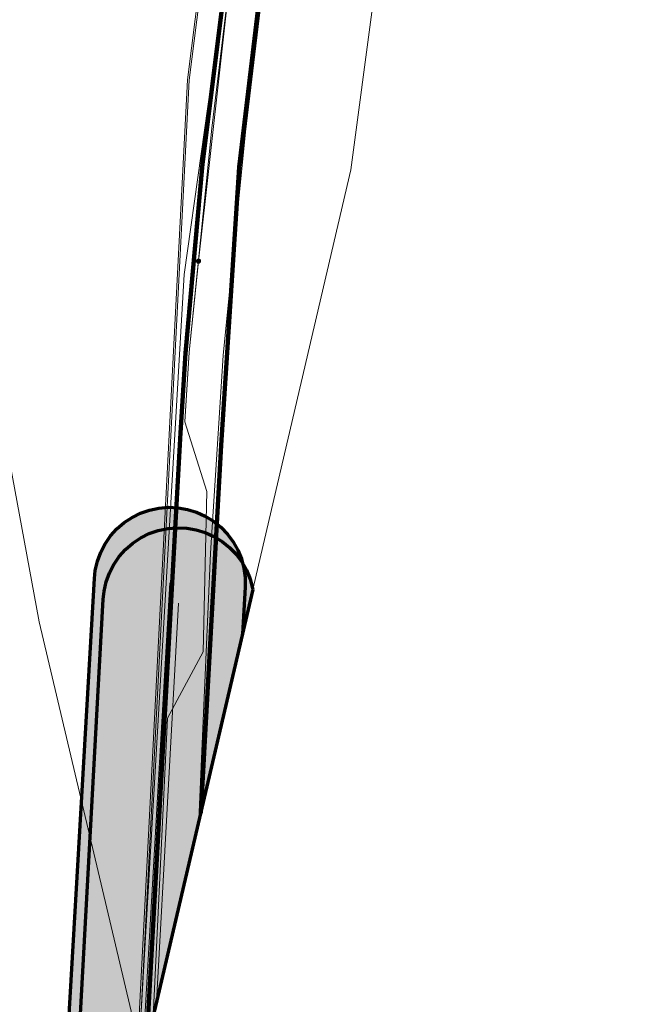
# Model space of a CAD drawing. Header units: metres. Extents: x 90551 to 91648, y 464474 to 467021.
# Tile 29 of 256: x 91176 to 91210, y 464769 to 464822. Entities that reach past the tile are written whole.
import ezdxf
from ezdxf.lldxf.tags import DXFTag

# ---------------------------------------------------------------- set-up
doc = ezdxf.new("R2010")
doc.units = ezdxf.units.M
for name, color, linetype, lineweight in [('B-OI-KL-DATA_KABELBED_KPN BV-G', 90, 'Continuous', 100), ('B-OI-KL-DATA_OVERIG_LIANDER NV PAC 2AI68G2-G', 90, 'KL-DATA-SO', 18), ('B-OI-KL-DATA_OVERIG_UNIVERSITEIT LEIDEN-G', 90, 'KL-DATA-SO', 18), ('B-OI-KL-ET_HS_LIANDER NV PAC 2AI68G2-G', 10, 'KL-HS-SO', 18), ('B-OI-KL-ET_LS_230 V_COMOL 5 VOF-G', 190, 'KL-LS-SO', 18), ('B-OI-KL-ET_LS_400 V_LIANDER NV PAC 2AI68G2-G', 190, 'KL-LS-SO', 18), ('B-OI-KL-ET_MS_HULPSTUK_LIANDER NV PAC 2AI68G2-S', 130, 'Continuous', 18), ('B-OI-KL-ET_MS_LIANDER NV PAC 2AI68G2-G', 130, 'KL-MS-SO', 18), ('B-OI-KL-OVERIG_RIJKSWATERSTAAT WEST NEDERLAND ZUID-G', 8, 'Continuous', 18), ('B-OI-OG-INFO_COMOL 5 VOF-GV', 7, 'Continuous', 18)]:
    doc.layers.add(name, color=color, linetype=linetype, lineweight=lineweight)
doc.layers.add('B-OI-OG-INFO_EIS VOORZORGSMAATREGEL_LIANDER NV PAC 2AI68G2-GV', color=7, linetype='Continuous', lineweight=70, true_color=0xfa194b, transparency=0.8)
doc.layers.add('B-OI-OG-INFO_EIS VOORZORGSMAATREGEL_LIANDER NV PAC 2AI68G2-V', color=7, linetype='Continuous', lineweight=18, true_color=0xfa194b, transparency=0.8)
doc.styles.add('NLCS-ISO', font='NLCS-ISO.TTF')
tags = doc.linetypes.add('KL-DATA-SO', pattern='A,4,-1,[101,NLCS.SHX,S=0.5,R=0,X=0,Y=0],-1,4,-1,["D",Standard,S=1,R=0,X=-0.25,Y=-0.5],-1.5', length=12.5).pattern_tags.tags
tags[18] = DXFTag(74, 10)
tags = doc.linetypes.add('KL-HS-SO', pattern='A,4,-1,[103,NLCS.SHX,S=0.75,R=0,X=0,Y=0],-1,4,-1,["H",Standard,S=1,R=0,X=0,Y=-0.5],-2', length=13).pattern_tags.tags
tags[18] = DXFTag(74, 10)
tags = doc.linetypes.add('KL-LS-SO', pattern='A,4,-1,[103,NLCS.SHX,S=0.75,R=0,X=0,Y=0],-1,4,-1,["L",Standard,S=1,R=0,X=0,Y=-0.5],-2', length=13).pattern_tags.tags
tags[18] = DXFTag(74, 10)
tags = doc.linetypes.add('KL-MS-SO', pattern='A,4,-1,[103,NLCS.SHX,S=0.75,R=0,X=0,Y=0],-1,4,-1,["M",Standard,S=1,R=0,X=0,Y=-0.5],-2', length=13).pattern_tags.tags
tags[18] = DXFTag(74, 10)

# ---------------------------------------------------------------- blocks, each defined once
blk = doc.blocks.new('SKL-WTB_HULP_MOF-SO')
at = {"linetype": 'ByBlock', "lineweight": 18}
h = blk.add_hatch(color=0, dxfattribs=at)
h.dxf.hatch_style = 1
h.paths.add_polyline_path([(-0.5625, 0, 1), (0.5625, 0, 1)])
at = {"color": 0, "linetype": 'ByBlock', "lineweight": 18}
blk.add_circle((0, 0), 0.5625, dxfattribs=at)
at = {"color": 0, "linetype": 'ByBlock', "lineweight": 18, "style": 'NLCS-ISO', "flags": 1}
for tag, p in [('TYPE', (1.5, 0)), ('OMSCHRIJVING', (1.5, -3)), ('LABEL', (1.5, -1.5))]:
    blk.add_attdef(tag, p, '', height=1, dxfattribs=at)

msp = doc.modelspace()

# ---------------------------------------------------------------- hatches: boundary and pattern name
at = {"layer": 'B-OI-OG-INFO_EIS VOORZORGSMAATREGEL_LIANDER NV PAC 2AI68G2-V'}
for points in [[(91188.061, 464789.103), (91177.628, 464744.444), (91178.237, 464757.68), (91180.217, 464792.04), (91180.263, 464792.459), (91180.376, 464792.952), (91180.551, 464793.425), (91180.784, 464793.874), (91181.073, 464794.291), (91181.41, 464794.666), (91181.793, 464794.997), (91182.215, 464795.277), (91182.667, 464795.501), (91183.146, 464795.666), (91183.64, 464795.769), (91184.144, 464795.81), (91184.649, 464795.786), (91185.149, 464795.698), (91185.632, 464795.549), (91186.091, 464795.34), (91186.523, 464795.074), (91186.916, 464794.756), (91187.266, 464794.391), (91187.566, 464793.986), (91187.814, 464793.545), (91188.004, 464793.076), (91188.134, 464792.586), (91188.201, 464792.086), (91188.204, 464791.58)], [(91188.611, 464791.455), (91178.298, 464747.311), (91180.686, 464790.949), (91180.731, 464791.367), (91180.843, 464791.861), (91181.016, 464792.335), (91181.248, 464792.784), (91181.535, 464793.202), (91181.872, 464793.579), (91182.253, 464793.91), (91182.674, 464794.19), (91183.127, 464794.416), (91183.605, 464794.583), (91184.1, 464794.688), (91184.604, 464794.729), (91185.108, 464794.707), (91185.608, 464794.621), (91186.091, 464794.473), (91186.551, 464794.265), (91186.983, 464794), (91187.377, 464793.684), (91187.728, 464793.321), (91188.031, 464792.914), (91188.279, 464792.475), (91188.471, 464792.007), (91188.602, 464791.518)]]:
    msp.add_hatch(color=256, dxfattribs=at).paths.add_polyline_path(points)

# ---------------------------------------------------------------- linework, layer by layer
at = {"layer": 'B-OI-KL-DATA_KABELBED_KPN BV-G', "flags": 128}
for points in [[(91182.984, 464767.335), (91184.775, 464799.756), (91185.044, 464803.983), (91185.947, 464814.003), (91187.84, 464829.123), (91189.012, 464836.501), (91189.703, 464840.833), (91194.852, 464863.533), (91202.99, 464899.801), (91206.61, 464915.935), (91206.654, 464916.748), (91207.166, 464926.291), (91207.182, 464926.588), (91207.187, 464926.685), (91207.907, 464929.192), (91228.196, 465013.141), (91239.099, 465061.941), (91244.747, 465086.953)], [(91200.034, 464882.102), (91191.326, 464838.937), (91189.655, 464828.626), (91187.879, 464813.835), (91186.934, 464799.106), (91185.852, 464779.611)]]:
    msp.add_lwpolyline(points, dxfattribs=at)
at = {"layer": 'B-OI-KL-DATA_OVERIG_LIANDER NV PAC 2AI68G2-G', "flags": 128}
for points in [[(91266.598, 465125.279), (91258.495, 465127.817), (91257.912, 465127.947), (91257.611, 465127.989), (91257.308, 465128.005), (91257.005, 465127.992), (91256.704, 465127.953), (91256.407, 465127.886), (91256.119, 465127.793), (91255.839, 465127.674), (91255.572, 465127.531), (91255.318, 465127.363), (91255.081, 465127.174), (91254.862, 465126.964), (91254.662, 465126.735), (91254.484, 465126.489), (91254.329, 465126.228), (91254.199, 465125.955), (91254.082, 465125.636), (91251.988, 465116.513), (91248.233, 465100.503), (91237.044, 465051.791), (91225.939, 465003.072), (91225.219, 465000), (91214.925, 464954.003), (91201.908, 464897.89), (91201.338, 464895.009), (91197.9, 464878.133), (91193.203, 464857.675), (91192.06, 464852.91), (91190.717, 464846.023), (91189.912, 464840.845), (91188.005, 464828.911), (91186.44, 464815.894), (91185.244, 464804.02), (91185.01, 464800.339), (91186.178, 464796.647), (91185.977, 464788.162), (91184.091, 464784.643), (91183.325, 464768.83)], [(91202.03, 464893.53), (91197.98, 464877.1), (91192.61, 464858.24), (91189.01, 464836.33), (91187.68, 464827.33), (91184.97, 464808.15), (91183.44, 464781.81), (91182.469, 464765.167)]]:
    msp.add_lwpolyline(points, dxfattribs=at)
at = {"layer": 'B-OI-KL-DATA_OVERIG_UNIVERSITEIT LEIDEN-G', "flags": 128}
msp.add_lwpolyline([(91219.047, 464921.737), (91209.765, 464923.8), (91203.509, 464895.709), (91196.259, 464862.052), (91194.009, 464852.462), (91191.678, 464840.501), (91189.785, 464828.642), (91188.229, 464815.693), (91187.037, 464803.854), (91186.372, 464793.383), (91185.759, 464779.25)], dxfattribs=at)
at = {"layer": 'B-OI-KL-ET_HS_LIANDER NV PAC 2AI68G2-G', "flags": 128}
for points in [[(91184.21, 464791.81), (91182.742, 464766.334)], [(91184.68, 464790.73), (91183.508, 464769.613)]]:
    msp.add_lwpolyline(points, dxfattribs=at)
at = {"layer": 'B-OI-KL-ET_LS_230 V_COMOL 5 VOF-G', "flags": 128}
msp.add_lwpolyline([(91182.78, 464766.498), (91177.288, 464789.742), (91173.759, 464808.828), (91172.792, 464820.343), (91172.029, 464843.165), (91172.33, 464855.631), (91173.624, 464874.965), (91175.643, 464889.617), (91177.951, 464902.328)], dxfattribs=at)
at = {"layer": 'B-OI-KL-ET_LS_400 V_LIANDER NV PAC 2AI68G2-G', "flags": 128}
for points in [[(91182.38, 464764.786), (91185.147, 464818.455), (91187.838, 464839.725)], [(91182.509, 464765.337), (91185.247, 464818.446), (91187.937, 464839.712)]]:
    msp.add_lwpolyline(points, dxfattribs=at)
at = {"layer": 'B-OI-KL-ET_MS_LIANDER NV PAC 2AI68G2-G', "flags": 128}
for points in [[(91187.499, 464824.698), (91185.731, 464808.853)], [(91183.325, 464768.83), (91184.091, 464784.643), (91185.977, 464788.162), (91186.178, 464796.647), (91185.01, 464800.339), (91185.244, 464804.02), (91185.731, 464808.853)]]:
    msp.add_lwpolyline(points, dxfattribs=at)
at = {"layer": 'B-OI-KL-OVERIG_RIJKSWATERSTAAT WEST NEDERLAND ZUID-G', "flags": 128}
msp.add_lwpolyline([(91185.848, 464779.628), (91186.93, 464799.11), (91187.88, 464813.84), (91189.66, 464828.63)], dxfattribs=at)
at = {"layer": 'B-OI-OG-INFO_COMOL 5 VOF-GV', "flags": 128}
msp.add_lwpolyline([(91197.286, 464839.819), (91193.805, 464813.691), (91136.024, 464566.358), (91097.212, 464474.097), (90832.344, 464600.949)], dxfattribs=at)
at = {"layer": 'B-OI-OG-INFO_EIS VOORZORGSMAATREGEL_LIANDER NV PAC 2AI68G2-GV', "flags": 128}
msp.add_lwpolyline([(91178.237, 464757.68), (91180.217, 464792.04), (91180.263, 464792.459), (91180.376, 464792.952), (91180.551, 464793.425), (91180.784, 464793.874), (91181.073, 464794.291), (91181.41, 464794.666), (91181.793, 464794.997), (91182.215, 464795.277), (91182.667, 464795.501), (91183.146, 464795.666), (91183.64, 464795.769), (91184.144, 464795.81), (91184.649, 464795.786), (91185.149, 464795.698), (91185.632, 464795.549), (91186.091, 464795.34), (91186.523, 464795.074), (91186.916, 464794.756), (91187.266, 464794.391), (91187.566, 464793.986), (91187.814, 464793.545), (91188.004, 464793.076), (91188.134, 464792.586), (91188.201, 464792.086), (91188.204, 464791.58), (91188.061, 464789.103), (91177.628, 464744.444)], dxfattribs=at)
msp.add_lwpolyline([(91188.611, 464791.455), (91178.298, 464747.311), (91180.686, 464790.949), (91180.731, 464791.367), (91180.843, 464791.861), (91181.016, 464792.335), (91181.248, 464792.784), (91181.535, 464793.202), (91181.872, 464793.579), (91182.253, 464793.91), (91182.674, 464794.19), (91183.127, 464794.416), (91183.605, 464794.583), (91184.1, 464794.688), (91184.604, 464794.729), (91185.108, 464794.707), (91185.608, 464794.621), (91186.091, 464794.473), (91186.551, 464794.265), (91186.983, 464794), (91187.377, 464793.684), (91187.728, 464793.321), (91188.031, 464792.914), (91188.279, 464792.475), (91188.471, 464792.007), (91188.602, 464791.518)], close=True, dxfattribs=at)

# ---------------------------------------------------------------- block references
at = {"layer": 'B-OI-KL-ET_MS_HULPSTUK_LIANDER NV PAC 2AI68G2-S', "xscale": 0.2, "yscale": 0.2, "zscale": 0.2}
msp.add_blockref('SKL-WTB_HULP_MOF-SO', (91185.731, 464808.853), dxfattribs=at)

doc.saveas('drawing.dxf')
